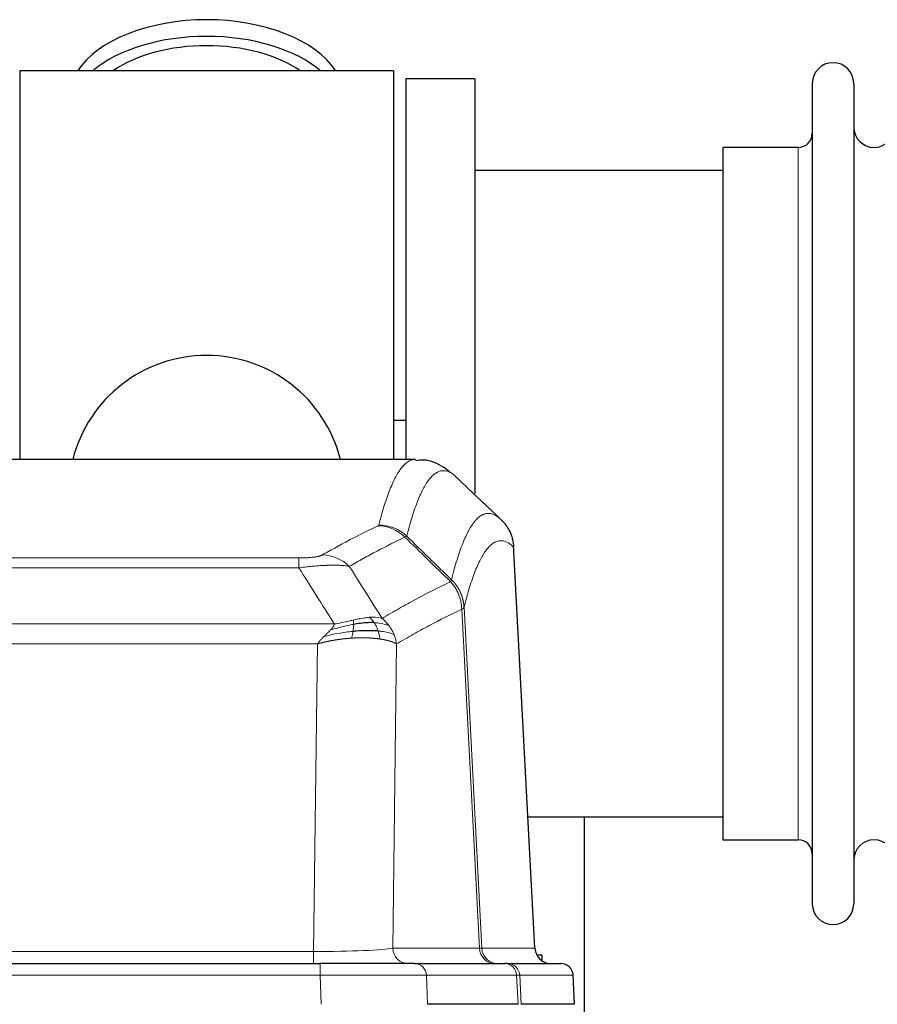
# Model space of a CAD drawing. Header units: inches. Extents: x 0 to 20790, y -12 to 14700.
# Tile 116 of 184: x 5219 to 5430, y 12095 to 12337. Entities that reach past the tile are written whole.
import ezdxf

# ---------------------------------------------------------------- set-up
doc = ezdxf.new("R2010")
doc.units = ezdxf.units.IN
doc.layers.add('1', color=7, linetype='Continuous', true_color=0xffffff)

msp = doc.modelspace()

# ---------------------------------------------------------------- linework, layer by layer
at = {"layer": '1', "color": 2, "linetype": 'Continuous', "lineweight": 25}
for p, q in [((5310.725, 12324.13), (5218.725, 12324.13)), ((5218.725, 12324.13), (5218.725, 12228.53)), ((5310.725, 12324.13), (5310.725, 12228.53)), ((5330.725, 12322.13), (5313.725, 12322.13)), ((5313.725, 12322.13), (5313.725, 12228.532)), ((5330.725, 12322.13), (5330.725, 12220.13)), ((5413.725, 12321.03), (5413.725, 12119.23)), ((5423.925, 12321.03), (5423.925, 12119.23)), ((5391.725, 12305.28), (5391.725, 12134.98)), ((5410.225, 12305.28), (5391.725, 12305.28)), ((5391.73, 12299.63), (5330.725, 12299.63)), ((5313.68, 12238.153), (5310.719, 12238.153)), ((5316.079, 12228.525), (5053.371, 12228.525)), ((5345.501, 12108.312), (5340.23, 12207.449)), ((5343.786, 12140.63), (5391.73, 12140.63)), ((5357.725, 12007.034), (5357.725, 12140.629)), ((5391.725, 12134.98), (5410.225, 12134.98)), ((5347.225, 12106.63), (5345.959, 12106.63)), ((5347.225, 12106.63), (5347.225, 12105.222)), ((5076.815, 12104.525), (5292.635, 12104.525)), ((5315.89, 12104.525), (5292.635, 12104.525)), ((5315.89, 12104.525), (5338.064, 12104.525)), ((5338.761, 12104.525), (5338.064, 12104.525)), ((5338.761, 12104.525), (5351.872, 12104.525)), ((5355.263, 12094.525), (5354.883, 12101.684)), ((5341.344, 12094.525), (5319.09, 12094.525)), ((5355.247, 12094.525), (5342.129, 12094.525))]:
    msp.add_line(p, q, dxfattribs=at)
at = {"layer": '1', "color": 110, "linetype": 'Continuous', "lineweight": 13}
for p, q in [((5410.225, 12305.28), (5410.225, 12134.98)), ((5345.488, 12108.315), (5340.241, 12207.011)), ((5082.053, 12204.318), (5287.396, 12204.318)), ((5287.396, 12201.901), (5287.396, 12204.318)), ((5287.396, 12201.901), (5082.053, 12201.901)), ((5331.841, 12108.315), (5327.489, 12191.707)), ((5328.046, 12192.184), (5332.422, 12108.315)), ((5073.322, 12188.071), (5296.128, 12188.071)), ((5292.015, 12183.173), (5077.435, 12183.173)), ((5291.046, 12107.489), (5292.015, 12183.173)), ((5311.447, 12183.162), (5310.489, 12108.315)), ((5078.403, 12107.489), (5291.046, 12107.489)), ((5291.046, 12104.525), (5291.046, 12107.489)), ((5310.489, 12108.315), (5331.841, 12108.315)), ((5332.422, 12108.315), (5345.488, 12108.315)), ((5292.635, 12104.525), (5292.635, 12101.682)), ((5292.635, 12101.682), (5076.815, 12101.682)), ((5292.928, 12094.525), (5292.635, 12101.682)), ((5340.971, 12101.682), (5318.797, 12101.682)), ((5318.797, 12101.682), (5319.09, 12094.525)), ((5341.344, 12094.525), (5340.971, 12101.682)), ((5354.866, 12101.682), (5341.755, 12101.682)), ((5341.755, 12101.682), (5342.129, 12094.525)), ((5355.247, 12094.525), (5354.866, 12101.682))]:
    msp.add_line(p, q, dxfattribs=at)
at = {"layer": '1', "color": 2, "linetype": 'Continuous', "lineweight": 25}
for centre, radius, start, end in [((5418.825, 12321.03), 5.1, 0, 180), ((5428.925, 12310.28), 5, 180, 0), ((5410.225, 12308.78), 3.5, 270, 0), ((5264.725, 12220.13), 34, 14.29875, 165.70125), ((5410.225, 12131.48), 3.5, 0, 90), ((5428.925, 12129.98), 5, 0, 180), ((5418.825, 12119.23), 5.1, 180, 0), ((5351.887, 12101.525), 3, 3.90603, 90)]:
    msp.add_arc(centre, radius, start, end, dxfattribs=at)
for centre, major_axis, ratio, start_param, end_param in [((5264.725, 12317.199), (34, 0), 0.5735764, 0.3633693, 2.7782723), ((5264.725, 12313.104), (34, 0), 0.5735764, 0.6009523, 2.5406894), ((5264.725, 12313.104), (-30, 0), 0.5735764, 4.712389, 5.5877152), ((5264.725, 12313.104), (-30, 0), 0.5735764, 3.8370627, 4.712389), ((5349.481, 12108.525), (0, -4), 0.9993908, 4.7647489, 6.2831853)]:
    msp.add_ellipse(centre, major_axis=major_axis, ratio=ratio, start_param=start_param, end_param=end_param, dxfattribs=at)
at = {"layer": '1', "color": 110, "linetype": 'Continuous', "lineweight": 13}
for centre, major_axis, ratio, start_param, end_param in [((5306.904, 12202.307), (-4.281, 9.037), 0.9659395, 5.0815715, 5.8272089), ((5307.092, 12202.468), (-9.695, 2.45), 0.9931439, 4.2008878, 4.9582972), ((5293.243, 12195.161), (4.97, -8.677), 0.9635717, 1.8622888, 2.6052468), ((5291.126, 12108.525), (20.002, 0.052), 0.0517476, 4.708281, 6.0295934), ((5314.365, 12108.525), (0, 4), 0.9702957, 1.6231562, 3.1415927), ((5312.396, 12108.525), (-20.038, 0.208), 0.001459, 2.8976729, 3.1068244), ((5335.717, 12108.525), (0, -4), 0.9702957, 4.7647489, 6.2831853), ((5336.414, 12108.525), (0, -4), 0.9993908, 4.7647489, 6.2831853), ((5315.89, 12101.525), (0, -3), 0.9702957, 1.6231562, 3.1415927), ((5338.064, 12101.525), (0, -3), 0.9702957, 1.6231562, 3.1415927), ((5338.761, 12101.525), (0, -3), 0.9993908, 1.6231562, 3.1415927), ((5351.872, 12101.525), (0, -3), 0.9993908, 1.6231562, 3.1415927), ((5292.584, 12101.525), (27.018, 0.123), 0.0058026, 0.2445567, 1.5688664), ((5314.743, 12101.525), (27.029, 0.156), 0.000812, 0.0348973, 0.2440487)]:
    msp.add_ellipse(centre, major_axis=major_axis, ratio=ratio, start_param=start_param, end_param=end_param, dxfattribs=at)
for points, knots in [([(5307.092, 12212.404), (5307.529, 12214.143), (5308.42, 12217.339), (5309.34, 12219.973), (5310.042, 12221.738), (5310.278, 12222.292), (5310.754, 12223.328), (5310.994, 12223.811), (5311.719, 12225.154), (5312.211, 12225.909), (5312.834, 12226.676), (5312.959, 12226.82), (5313.211, 12227.092), (5313.589, 12227.473), (5313.972, 12227.774), (5314.742, 12228.271), (5315.355, 12228.495), (5315.978, 12228.525), (5316.072, 12228.525)], [0, 0, 0, 0, 0.1619138, 0.3238276, 0.3238276, 0.4047846, 0.4047846, 0.4857415, 0.4857415, 0.6476553, 0.6476553, 0.6881337, 0.6881337, 0.7286122, 0.8095691, 0.8095691, 0.9714829, 1, 1, 1, 1]), ([(5325.933, 12224.378), (5325.375, 12224.891), (5324.273, 12225.634), (5322.664, 12225.906), (5321.62, 12225.524), (5320.848, 12225.026), (5320.465, 12224.724), (5320.086, 12224.343), (5319.835, 12224.072), (5319.709, 12223.927), (5319.085, 12223.16), (5318.593, 12222.406), (5317.867, 12221.063), (5317.627, 12220.581), (5317.15, 12219.545), (5316.914, 12218.992), (5316.211, 12217.229), (5315.289, 12214.596), (5314.398, 12211.402), (5313.959, 12209.665)], [0, 0, 0, 0, 0.125, 0.25, 0.375, 0.375, 0.4375, 0.46875, 0.46875, 0.5, 0.5, 0.625, 0.625, 0.6875, 0.6875, 0.75, 0.75, 0.875, 1, 1, 1, 1]), ([(5324.956, 12198.95), (5325.012, 12199.173), (5325.068, 12199.393), (5325.18, 12199.829), (5325.348, 12200.477), (5325.744, 12201.94), (5326.087, 12203.112), (5326.781, 12205.346), (5327.721, 12208.033), (5329.179, 12211.19), (5330.184, 12212.713), (5330.758, 12213.405), (5330.822, 12213.48), (5330.95, 12213.625), (5331.142, 12213.835), (5331.594, 12214.278), (5331.985, 12214.575), (5332.314, 12214.777), (5332.379, 12214.815), (5332.511, 12214.887), (5332.71, 12214.988), (5333.175, 12215.175), (5333.577, 12215.253), (5334.389, 12215.3), (5335.486, 12215.07), (5336.614, 12214.255), (5337.185, 12213.701)], [0, 0, 0, 0, 0.015625, 0.015625, 0.03125, 0.0625, 0.125, 0.125, 0.25, 0.375, 0.5, 0.5, 0.515625, 0.515625, 0.53125, 0.5625, 0.625, 0.625, 0.640625, 0.640625, 0.65625, 0.6875, 0.75, 0.75, 0.875, 1, 1, 1, 1]), ([(5293.243, 12205.067), (5294.377, 12205.72), (5295.512, 12206.358), (5297.785, 12207.608), (5298.922, 12208.22), (5302.338, 12210.014), (5304.619, 12211.155), (5306.904, 12212.242)], [0, 0, 0, 0, 0.25, 0.25, 0.5, 0.5, 1, 1, 1, 1]), ([(5307.092, 12212.404), (5307.085, 12212.376), (5307.066, 12212.349), (5307.004, 12212.295), (5306.96, 12212.269), (5306.904, 12212.242)], [0, 0, 0, 0, 0.5, 0.5, 1, 1, 1, 1]), ([(5313.501, 12209.425), (5311.212, 12208.337), (5308.928, 12207.194), (5305.509, 12205.398), (5304.37, 12204.786), (5302.095, 12203.534), (5300.958, 12202.895), (5299.823, 12202.242)], [0, 0, 0, 0, 0.5, 0.5, 0.75, 0.75, 1, 1, 1, 1]), ([(5340.241, 12207.011), (5339.671, 12207.556), (5338.546, 12208.356), (5337.452, 12208.573), (5336.643, 12208.518), (5336.241, 12208.435), (5335.777, 12208.244), (5335.58, 12208.142), (5335.448, 12208.069), (5335.382, 12208.03), (5335.055, 12207.825), (5334.664, 12207.525), (5334.214, 12207.079), (5334.022, 12206.867), (5333.895, 12206.722), (5333.831, 12206.647), (5333.258, 12205.951), (5332.257, 12204.423), (5330.803, 12201.262), (5329.396, 12197.232), (5328.49, 12193.964), (5328.046, 12192.184)], [0, 0, 0, 0, 0.125, 0.25, 0.25, 0.3125, 0.34375, 0.359375, 0.359375, 0.375, 0.375, 0.4375, 0.46875, 0.484375, 0.484375, 0.5, 0.5, 0.625, 0.75, 0.875, 1, 1, 1, 1]), ([(5293.243, 12205.067), (5293.222, 12205.055), (5293.2, 12205.043), (5293.154, 12205.019), (5293.13, 12205.007), (5293.054, 12204.971), (5293, 12204.948), (5292.882, 12204.901), (5292.819, 12204.878), (5292.682, 12204.832), (5292.609, 12204.81), (5292.451, 12204.765), (5292.367, 12204.743), (5292.232, 12204.711), (5292.185, 12204.7), (5292.089, 12204.679), (5292.039, 12204.668), (5291.885, 12204.637), (5291.777, 12204.617), (5291.55, 12204.578), (5291.43, 12204.559), (5291.24, 12204.532), (5291.143, 12204.519), (5291.042, 12204.506), (5290.974, 12204.498), (5290.939, 12204.494), (5290.765, 12204.473), (5290.62, 12204.458), (5290.173, 12204.416), (5289.857, 12204.392), (5289.437, 12204.369), (5289.351, 12204.364), (5289.178, 12204.356), (5289.091, 12204.352), (5288.83, 12204.341), (5288.654, 12204.336), (5288.299, 12204.327), (5288.12, 12204.323), (5287.76, 12204.319), (5287.579, 12204.318), (5287.396, 12204.318)], [0, 0, 0, 0, 0.03125, 0.03125, 0.0625, 0.0625, 0.125, 0.125, 0.1875, 0.1875, 0.25, 0.25, 0.3125, 0.3125, 0.34375, 0.34375, 0.375, 0.375, 0.4375, 0.4375, 0.5, 0.5, 0.53125, 0.546875, 0.546875, 0.5625, 0.5625, 0.625, 0.625, 0.75, 0.75, 0.78125, 0.78125, 0.8125, 0.8125, 0.875, 0.875, 0.9375, 0.9375, 1, 1, 1, 1]), ([(5299.823, 12202.242), (5299.525, 12202.298), (5299.199, 12202.346), (5298.486, 12202.425), (5298.1, 12202.457), (5297.471, 12202.492), (5297.199, 12202.504), (5296.914, 12202.513), (5296.799, 12202.516), (5296.741, 12202.518), (5296.565, 12202.521), (5296.447, 12202.523), (5295.844, 12202.53), (5295.335, 12202.526), (5294.663, 12202.51), (5294.527, 12202.506), (5294.32, 12202.499), (5294.25, 12202.496), (5294.111, 12202.491), (5294.04, 12202.488), (5293.688, 12202.474), (5293.401, 12202.46), (5292.525, 12202.411), (5291.921, 12202.369), (5291.217, 12202.31), (5291.138, 12202.304), (5290.981, 12202.29), (5290.901, 12202.283), (5290.664, 12202.262), (5290.504, 12202.247), (5290.024, 12202.202), (5289.702, 12202.169), (5288.727, 12202.065), (5288.066, 12201.987), (5287.396, 12201.901)], [0, 0, 0, 0, 0.125, 0.125, 0.25, 0.25, 0.3125, 0.328125, 0.328125, 0.34375, 0.34375, 0.375, 0.375, 0.5, 0.5, 0.53125, 0.53125, 0.546875, 0.546875, 0.5625, 0.5625, 0.625, 0.625, 0.75, 0.75, 0.765625, 0.765625, 0.78125, 0.78125, 0.8125, 0.8125, 0.875, 0.875, 1, 1, 1, 1]), ([(5307.89, 12189.448), (5309.288, 12190.282), (5310.688, 12191.095), (5313.49, 12192.68), (5314.893, 12193.453), (5319.106, 12195.707), (5321.922, 12197.128), (5324.744, 12198.467)], [0, 0, 0, 0, 0.25, 0.25, 0.5, 0.5, 1, 1, 1, 1]), ([(5324.956, 12198.95), (5324.935, 12198.902), (5324.92, 12198.825), (5324.862, 12198.652), (5324.819, 12198.556), (5324.744, 12198.467)], [0, 0, 0, 0, 0.5, 0.5, 1, 1, 1, 1]), ([(5324.744, 12198.467), (5325.153, 12198.023), (5325.526, 12197.537), (5326.184, 12196.5), (5326.469, 12195.948), (5326.941, 12194.795), (5327.127, 12194.195), (5327.39, 12192.966), (5327.468, 12192.338), (5327.489, 12191.707)], [0, 0, 0, 0, 0.25, 0.25, 0.5, 0.5, 0.75, 0.75, 1, 1, 1, 1]), ([(5324.956, 12198.95), (5324.969, 12198.938), (5324.994, 12198.913), (5325.032, 12198.876), (5325.07, 12198.838), (5325.108, 12198.8), (5325.147, 12198.761), (5325.185, 12198.722), (5325.224, 12198.682), (5325.262, 12198.641), (5325.301, 12198.6), (5325.34, 12198.559), (5325.379, 12198.517), (5325.418, 12198.474), (5325.457, 12198.431), (5325.496, 12198.387), (5325.535, 12198.343), (5325.574, 12198.298), (5325.613, 12198.253), (5325.652, 12198.207), (5325.692, 12198.16), (5325.731, 12198.113), (5325.77, 12198.065), (5325.809, 12198.017), (5325.848, 12197.968), (5325.888, 12197.918), (5325.927, 12197.868), (5325.966, 12197.818), (5326.005, 12197.766), (5326.044, 12197.714), (5326.083, 12197.662), (5326.122, 12197.609), (5326.161, 12197.555), (5326.199, 12197.501), (5326.238, 12197.446), (5326.276, 12197.39), (5326.315, 12197.334), (5326.353, 12197.277), (5326.391, 12197.219), (5326.429, 12197.161), (5326.467, 12197.102), (5326.505, 12197.043), (5326.542, 12196.983), (5326.579, 12196.922), (5326.616, 12196.861), (5326.653, 12196.799), (5326.69, 12196.736), (5326.726, 12196.672), (5326.763, 12196.608), (5326.799, 12196.544), (5326.834, 12196.479), (5326.87, 12196.413), (5326.905, 12196.346), (5326.94, 12196.279), (5326.974, 12196.211), (5327.009, 12196.142), (5327.043, 12196.073), (5327.076, 12196.003), (5327.11, 12195.932), (5327.145, 12195.856), (5327.182, 12195.774), (5327.22, 12195.687), (5327.258, 12195.6), (5327.294, 12195.512), (5327.33, 12195.424), (5327.365, 12195.335), (5327.399, 12195.246), (5327.433, 12195.157), (5327.465, 12195.068), (5327.497, 12194.978), (5327.528, 12194.888), (5327.558, 12194.798), (5327.587, 12194.707), (5327.616, 12194.616), (5327.643, 12194.525), (5327.67, 12194.433), (5327.695, 12194.342), (5327.72, 12194.25), (5327.744, 12194.158), (5327.767, 12194.065), (5327.79, 12193.973), (5327.811, 12193.88), (5327.832, 12193.787), (5327.851, 12193.694), (5327.87, 12193.6), (5327.888, 12193.507), (5327.905, 12193.413), (5327.921, 12193.319), (5327.936, 12193.225), (5327.951, 12193.131), (5327.964, 12193.037), (5327.977, 12192.943), (5327.989, 12192.848), (5327.999, 12192.753), (5328.009, 12192.659), (5328.018, 12192.564), (5328.027, 12192.469), (5328.034, 12192.374), (5328.04, 12192.279), (5328.044, 12192.216), (5328.046, 12192.184)], [0, 0, 0, 0, 0.0069372, 0.0139334, 0.0209887, 0.028103, 0.0352764, 0.0425088, 0.0498003, 0.0571509, 0.0645605, 0.0720292, 0.0795569, 0.0871437, 0.0947896, 0.1024945, 0.1102584, 0.1180815, 0.1259636, 0.1339048, 0.141905, 0.1499643, 0.1580827, 0.1662601, 0.1744966, 0.1827922, 0.1911468, 0.1995605, 0.2080333, 0.2165651, 0.225156, 0.233806, 0.2425151, 0.2512832, 0.2601104, 0.2689967, 0.277942, 0.2869465, 0.29601, 0.3051325, 0.3143142, 0.3235549, 0.3328547, 0.3422136, 0.3516315, 0.3611085, 0.3706446, 0.3802398, 0.3898941, 0.3996074, 0.4093798, 0.4192113, 0.4291019, 0.4390515, 0.4490602, 0.459128, 0.4692549, 0.4794409, 0.4896859, 0.4999901, 0.5124905, 0.524991, 0.5374914, 0.5499918, 0.5624922, 0.5749926, 0.587493, 0.5999934, 0.6124937, 0.6249941, 0.6374944, 0.6499948, 0.6624951, 0.6749954, 0.6874957, 0.699996, 0.7124963, 0.7249966, 0.7374968, 0.7499971, 0.7624973, 0.7749976, 0.7874978, 0.799998, 0.8124982, 0.8249984, 0.8374986, 0.8499988, 0.8624989, 0.8749991, 0.8874992, 0.8999993, 0.9124995, 0.9249996, 0.9374997, 0.9499998, 0.9624998, 0.9749999, 0.9875, 1, 1, 1, 1]), ([(5327.489, 12191.707), (5324.804, 12190.432), (5322.124, 12189.082), (5318.113, 12186.946), (5316.778, 12186.215), (5314.11, 12184.717), (5312.777, 12183.949), (5311.447, 12183.162)], [0, 0, 0, 0, 0.5, 0.5, 0.75, 0.75, 1, 1, 1, 1]), ([(5328.046, 12192.184), (5328.045, 12192.183), (5328.044, 12192.178), (5328.04, 12192.168), (5328.033, 12192.151), (5328.022, 12192.127), (5328.003, 12192.097), (5327.974, 12192.06), (5327.933, 12192.016), (5327.889, 12191.978), (5327.85, 12191.948), (5327.825, 12191.929), (5327.799, 12191.911), (5327.772, 12191.892), (5327.745, 12191.873), (5327.717, 12191.854), (5327.689, 12191.836), (5327.66, 12191.817), (5327.632, 12191.798), (5327.603, 12191.78), (5327.574, 12191.762), (5327.546, 12191.744), (5327.518, 12191.726), (5327.499, 12191.713), (5327.489, 12191.707)], [0, 0, 0, 0, 0.0092499, 0.0337179, 0.073404, 0.128308, 0.1984299, 0.2837694, 0.3843264, 0.5001005, 0.5424888, 0.5838484, 0.6241794, 0.6634821, 0.7017567, 0.7390032, 0.7752221, 0.8104134, 0.8445775, 0.8777146, 0.909825, 0.9409091, 0.9709673, 1, 1, 1, 1]), ([(5300.745, 12189.014), (5300.385, 12188.934), (5300.018, 12188.851), (5298.524, 12188.516), (5297.348, 12188.26), (5296.128, 12188.071)], [0, 0, 0, 0, 0.25, 0.25, 1, 1, 1, 1]), ([(5304.715, 12189.71), (5304.565, 12189.697), (5304.414, 12189.681), (5303.799, 12189.61), (5303.32, 12189.536), (5302.326, 12189.354), (5301.811, 12189.248), (5301.104, 12189.094), (5300.926, 12189.054), (5300.745, 12189.014)], [0, 0, 0, 0, 0.125, 0.125, 0.5, 0.5, 0.875, 0.875, 1, 1, 1, 1]), ([(5300.896, 12187.982), (5300.897, 12188.105), (5300.896, 12188.221), (5300.882, 12188.487), (5300.866, 12188.624), (5300.818, 12188.853), (5300.786, 12188.945), (5300.745, 12189.014)], [0, 0, 0, 0, 0.25, 0.25, 0.625, 0.625, 1, 1, 1, 1]), ([(5307.89, 12189.448), (5307.197, 12189.673), (5306.431, 12189.767), (5305.304, 12189.751), (5305.014, 12189.736), (5304.715, 12189.71)], [0, 0, 0, 0, 0.75, 0.75, 1, 1, 1, 1]), ([(5305.939, 12188.387), (5305.84, 12188.537), (5305.739, 12188.679), (5305.482, 12189.007), (5305.325, 12189.181), (5305.014, 12189.482), (5304.861, 12189.608), (5304.715, 12189.71)], [0, 0, 0, 0, 0.25, 0.25, 0.625, 0.625, 1, 1, 1, 1]), ([(5309.597, 12187.641), (5309.474, 12187.807), (5309.346, 12187.97), (5309.014, 12188.367), (5308.803, 12188.597), (5308.362, 12189.038), (5308.131, 12189.248), (5307.89, 12189.448)], [0, 0, 0, 0, 0.25, 0.25, 0.625, 0.625, 1, 1, 1, 1]), ([(5293.586, 12185.009), (5293.6, 12185.023), (5293.628, 12185.05), (5293.669, 12185.09), (5293.71, 12185.129), (5293.749, 12185.167), (5293.788, 12185.204), (5293.825, 12185.24), (5293.862, 12185.275), (5293.897, 12185.308), (5293.931, 12185.341), (5293.964, 12185.372), (5293.996, 12185.403), (5294.027, 12185.432), (5294.057, 12185.461), (5294.086, 12185.488), (5294.114, 12185.514), (5294.141, 12185.539), (5294.167, 12185.564), (5294.192, 12185.587), (5294.215, 12185.609), (5294.238, 12185.63), (5294.259, 12185.65), (5294.28, 12185.669), (5294.299, 12185.688), (5294.318, 12185.705), (5294.335, 12185.721), (5294.351, 12185.736), (5294.367, 12185.75), (5294.381, 12185.763), (5294.394, 12185.776), (5294.406, 12185.787), (5294.417, 12185.797), (5294.427, 12185.806), (5294.436, 12185.814), (5294.444, 12185.822), (5294.45, 12185.828), (5294.456, 12185.833), (5294.461, 12185.838), (5294.473, 12185.85), (5294.494, 12185.869), (5294.523, 12185.897), (5294.552, 12185.924), (5294.58, 12185.951), (5294.608, 12185.978), (5294.636, 12186.004), (5294.663, 12186.03), (5294.69, 12186.056), (5294.717, 12186.082), (5294.743, 12186.108), (5294.769, 12186.133), (5294.795, 12186.158), (5294.82, 12186.182), (5294.845, 12186.207), (5294.869, 12186.231), (5294.894, 12186.255), (5294.918, 12186.279), (5294.941, 12186.302), (5294.965, 12186.326), (5294.988, 12186.349), (5295.01, 12186.372), (5295.033, 12186.394), (5295.055, 12186.417), (5295.077, 12186.439), (5295.098, 12186.46), (5295.119, 12186.482), (5295.14, 12186.504), (5295.16, 12186.525), (5295.18, 12186.546), (5295.2, 12186.566), (5295.219, 12186.587), (5295.238, 12186.607), (5295.251, 12186.621), (5295.257, 12186.627)], [0, 0, 0, 0, 0.0247661, 0.0489206, 0.0724636, 0.0953949, 0.1177147, 0.1394229, 0.1605195, 0.1810045, 0.2008779, 0.2201398, 0.23879, 0.2568287, 0.2742558, 0.2910713, 0.3072753, 0.3228676, 0.3378484, 0.3522176, 0.3659752, 0.3791212, 0.3916556, 0.4035785, 0.4148897, 0.4255894, 0.4356775, 0.445154, 0.454019, 0.4622723, 0.4699141, 0.4769443, 0.4833629, 0.48917, 0.4943654, 0.4989493, 0.5029216, 0.5062824, 0.5090316, 0.5111692, 0.5284651, 0.5456049, 0.5625886, 0.5794163, 0.5960881, 0.612604, 0.6289642, 0.6451687, 0.6612176, 0.6771111, 0.6928491, 0.7084319, 0.7238594, 0.7391318, 0.7542492, 0.7692118, 0.7840195, 0.7986726, 0.8131712, 0.8275153, 0.8417051, 0.8557408, 0.8696224, 0.8833501, 0.8969241, 0.9103445, 0.9236114, 0.936725, 0.9496856, 0.9624932, 0.975148, 0.9876502, 1, 1, 1, 1]), ([(5295.257, 12186.627), (5295.265, 12186.636), (5295.281, 12186.653), (5295.304, 12186.679), (5295.328, 12186.704), (5295.351, 12186.73), (5295.373, 12186.755), (5295.396, 12186.78), (5295.418, 12186.806), (5295.439, 12186.831), (5295.46, 12186.855), (5295.481, 12186.88), (5295.502, 12186.905), (5295.522, 12186.929), (5295.542, 12186.954), (5295.562, 12186.978), (5295.581, 12187.002), (5295.6, 12187.026), (5295.619, 12187.05), (5295.637, 12187.073), (5295.655, 12187.097), (5295.673, 12187.12), (5295.69, 12187.144), (5295.707, 12187.167), (5295.724, 12187.19), (5295.74, 12187.213), (5295.756, 12187.236), (5295.772, 12187.259), (5295.787, 12187.281), (5295.802, 12187.304), (5295.817, 12187.326), (5295.831, 12187.348), (5295.846, 12187.371), (5295.859, 12187.393), (5295.873, 12187.414), (5295.886, 12187.436), (5295.898, 12187.458), (5295.911, 12187.479), (5295.923, 12187.501), (5295.934, 12187.522), (5295.946, 12187.543), (5295.957, 12187.564), (5295.968, 12187.585), (5295.978, 12187.606), (5295.988, 12187.627), (5295.998, 12187.647), (5296.007, 12187.668), (5296.016, 12187.688), (5296.025, 12187.708), (5296.033, 12187.728), (5296.041, 12187.748), (5296.049, 12187.768), (5296.056, 12187.788), (5296.063, 12187.808), (5296.07, 12187.827), (5296.077, 12187.847), (5296.083, 12187.866), (5296.088, 12187.885), (5296.094, 12187.904), (5296.099, 12187.923), (5296.104, 12187.942), (5296.108, 12187.961), (5296.112, 12187.98), (5296.116, 12187.998), (5296.119, 12188.016), (5296.122, 12188.035), (5296.125, 12188.053), (5296.127, 12188.065), (5296.128, 12188.071)], [0, 0, 0, 0, 0.0185022, 0.0368847, 0.0551481, 0.073293, 0.0913199, 0.1092294, 0.1270222, 0.1446988, 0.1622598, 0.1797059, 0.1970378, 0.2142561, 0.2313614, 0.2483544, 0.265236, 0.2820066, 0.2986672, 0.3152184, 0.331661, 0.3479958, 0.3642235, 0.380345, 0.3963611, 0.4122725, 0.4280803, 0.4437851, 0.459388, 0.4748898, 0.4902915, 0.5055939, 0.5207981, 0.535905, 0.5509156, 0.565831, 0.5806521, 0.5953801, 0.6100159, 0.6245607, 0.6390157, 0.6533819, 0.6676604, 0.6818526, 0.6959596, 0.7099825, 0.7239227, 0.7377815, 0.75156, 0.7652597, 0.7788818, 0.7924277, 0.8058989, 0.8192966, 0.8326224, 0.8458776, 0.8590638, 0.8721825, 0.8852351, 0.8982233, 0.9111485, 0.9240124, 0.9368166, 0.9495628, 0.9622525, 0.9748874, 0.9874694, 1, 1, 1, 1]), ([(5300.896, 12187.982), (5300.438, 12187.903), (5299.974, 12187.815), (5298.104, 12187.425), (5296.667, 12187.049), (5295.257, 12186.627)], [0, 0, 0, 0, 0.25, 0.25, 1, 1, 1, 1]), ([(5300.727, 12186.24), (5300.739, 12186.317), (5300.751, 12186.394), (5300.795, 12186.704), (5300.824, 12186.936), (5300.868, 12187.381), (5300.883, 12187.593), (5300.893, 12187.856), (5300.895, 12187.92), (5300.896, 12187.982)], [0, 0, 0, 0, 0.125, 0.125, 0.5, 0.5, 0.875, 0.875, 1, 1, 1, 1]), ([(5309.597, 12187.641), (5308.899, 12187.973), (5308.028, 12188.197), (5306.667, 12188.349), (5306.311, 12188.374), (5305.939, 12188.387)], [0, 0, 0, 0, 0.75, 0.75, 1, 1, 1, 1]), ([(5306.925, 12186.325), (5306.894, 12186.415), (5306.862, 12186.506), (5306.727, 12186.87), (5306.614, 12187.142), (5306.365, 12187.667), (5306.229, 12187.92), (5306.037, 12188.236), (5305.988, 12188.313), (5305.939, 12188.387)], [0, 0, 0, 0, 0.125, 0.125, 0.5, 0.5, 0.875, 0.875, 1, 1, 1, 1]), ([(5310.808, 12185.501), (5310.195, 12185.786), (5309.3, 12186.027), (5307.77, 12186.243), (5307.36, 12186.289), (5306.925, 12186.325)], [0, 0, 0, 0, 0.75, 0.75, 1, 1, 1, 1]), ([(5307.415, 12184.364), (5307.344, 12184.764), (5307.244, 12185.258), (5307.043, 12185.963), (5306.987, 12186.143), (5306.925, 12186.325)], [0, 0, 0, 0, 0.75, 0.75, 1, 1, 1, 1]), ([(5310.808, 12185.501), (5310.769, 12185.595), (5310.728, 12185.689), (5310.561, 12186.062), (5310.422, 12186.337), (5310.118, 12186.873), (5309.954, 12187.135), (5309.719, 12187.474), (5309.659, 12187.558), (5309.597, 12187.641)], [0, 0, 0, 0, 0.125, 0.125, 0.5, 0.5, 0.875, 0.875, 1, 1, 1, 1]), ([(5292.015, 12183.173), (5292.02, 12183.181), (5292.031, 12183.198), (5292.047, 12183.224), (5292.064, 12183.25), (5292.081, 12183.276), (5292.098, 12183.302), (5292.116, 12183.329), (5292.134, 12183.355), (5292.153, 12183.382), (5292.172, 12183.41), (5292.191, 12183.437), (5292.211, 12183.465), (5292.231, 12183.493), (5292.252, 12183.521), (5292.273, 12183.55), (5292.294, 12183.578), (5292.316, 12183.607), (5292.338, 12183.636), (5292.361, 12183.666), (5292.384, 12183.695), (5292.407, 12183.725), (5292.431, 12183.755), (5292.455, 12183.785), (5292.479, 12183.816), (5292.504, 12183.846), (5292.53, 12183.877), (5292.555, 12183.908), (5292.581, 12183.94), (5292.608, 12183.971), (5292.635, 12184.003), (5292.662, 12184.035), (5292.69, 12184.067), (5292.718, 12184.099), (5292.746, 12184.132), (5292.775, 12184.165), (5292.804, 12184.198), (5292.834, 12184.231), (5292.864, 12184.264), (5292.894, 12184.298), (5292.925, 12184.332), (5292.956, 12184.366), (5292.988, 12184.4), (5293.02, 12184.434), (5293.052, 12184.469), (5293.085, 12184.504), (5293.118, 12184.539), (5293.152, 12184.574), (5293.186, 12184.609), (5293.22, 12184.644), (5293.255, 12184.68), (5293.29, 12184.716), (5293.326, 12184.752), (5293.362, 12184.788), (5293.398, 12184.825), (5293.435, 12184.861), (5293.472, 12184.898), (5293.509, 12184.935), (5293.547, 12184.972), (5293.573, 12184.997), (5293.586, 12185.009)], [0, 0, 0, 0, 0.0121901, 0.0245516, 0.0370849, 0.0497905, 0.0626689, 0.0757204, 0.0889455, 0.1023447, 0.1159182, 0.1296666, 0.14359, 0.1576889, 0.1719636, 0.1864145, 0.2010418, 0.2158458, 0.2308268, 0.2459852, 0.261321, 0.2768347, 0.2925265, 0.3083966, 0.3244452, 0.3406727, 0.357079, 0.3736646, 0.3904296, 0.4073742, 0.4244986, 0.4418029, 0.4592875, 0.4769523, 0.4947976, 0.5128236, 0.5310305, 0.5494183, 0.5679872, 0.5867374, 0.605669, 0.6247822, 0.644077, 0.6635537, 0.6832123, 0.7030529, 0.7230758, 0.7432809, 0.7636685, 0.7842385, 0.8049912, 0.8259267, 0.8470449, 0.8683461, 0.8898303, 0.9114976, 0.9333482, 0.955382, 0.9775993, 1, 1, 1, 1]), ([(5300.412, 12184.589), (5300.391, 12184.588), (5300.347, 12184.585), (5300.282, 12184.581), (5300.217, 12184.576), (5300.152, 12184.572), (5300.087, 12184.567), (5300.022, 12184.563), (5299.957, 12184.558), (5299.892, 12184.553), (5299.827, 12184.548), (5299.762, 12184.543), (5299.696, 12184.537), (5299.631, 12184.532), (5299.566, 12184.527), (5299.501, 12184.521), (5299.436, 12184.516), (5299.37, 12184.51), (5299.305, 12184.504), (5299.24, 12184.498), (5299.175, 12184.492), (5299.109, 12184.486), (5299.044, 12184.479), (5298.979, 12184.473), (5298.914, 12184.467), (5298.849, 12184.46), (5298.783, 12184.453), (5298.718, 12184.447), (5298.653, 12184.44), (5298.588, 12184.433), (5298.522, 12184.426), (5298.457, 12184.418), (5298.392, 12184.411), (5298.327, 12184.404), (5298.262, 12184.396), (5298.196, 12184.389), (5298.131, 12184.381), (5298.066, 12184.373), (5298.001, 12184.365), (5297.936, 12184.357), (5297.871, 12184.349), (5297.806, 12184.341), (5297.741, 12184.332), (5297.676, 12184.324), (5297.611, 12184.315), (5297.546, 12184.307), (5297.481, 12184.298), (5297.416, 12184.289), (5297.351, 12184.28), (5297.286, 12184.271), (5297.221, 12184.262), (5297.156, 12184.253), (5297.091, 12184.244), (5297.027, 12184.234), (5296.962, 12184.225), (5296.897, 12184.215), (5296.832, 12184.205), (5296.768, 12184.195), (5296.703, 12184.186), (5296.639, 12184.176), (5296.574, 12184.165), (5296.509, 12184.155), (5296.445, 12184.145), (5296.381, 12184.134), (5296.316, 12184.124), (5296.252, 12184.113), (5296.187, 12184.103), (5296.123, 12184.092), (5296.059, 12184.081), (5295.995, 12184.07), (5295.931, 12184.059), (5295.867, 12184.048), (5295.803, 12184.036), (5295.739, 12184.025), (5295.675, 12184.013), (5295.611, 12184.002), (5295.547, 12183.99), (5295.483, 12183.978), (5295.419, 12183.967), (5295.356, 12183.955), (5295.292, 12183.943), (5295.228, 12183.93), (5295.165, 12183.918), (5295.101, 12183.906), (5295.038, 12183.893), (5294.975, 12183.881), (5294.911, 12183.868), (5294.848, 12183.855), (5294.785, 12183.843), (5294.722, 12183.83), (5294.659, 12183.817), (5294.596, 12183.804), (5294.533, 12183.791), (5294.47, 12183.777), (5294.407, 12183.764), (5294.344, 12183.75), (5294.282, 12183.737), (5294.219, 12183.723), (5294.156, 12183.709), (5294.094, 12183.696), (5294.032, 12183.682), (5293.969, 12183.668), (5293.907, 12183.654), (5293.845, 12183.639), (5293.783, 12183.625), (5293.721, 12183.611), (5293.659, 12183.596), (5293.597, 12183.582), (5293.535, 12183.567), (5293.473, 12183.552), (5293.411, 12183.538), (5293.35, 12183.523), (5293.288, 12183.508), (5293.227, 12183.493), (5293.165, 12183.477), (5293.104, 12183.462), (5293.043, 12183.447), (5292.982, 12183.431), (5292.921, 12183.416), (5292.86, 12183.4), (5292.799, 12183.385), (5292.738, 12183.369), (5292.677, 12183.353), (5292.617, 12183.337), (5292.556, 12183.321), (5292.496, 12183.305), (5292.435, 12183.288), (5292.375, 12183.272), (5292.315, 12183.256), (5292.254, 12183.239), (5292.194, 12183.223), (5292.134, 12183.206), (5292.075, 12183.189), (5292.035, 12183.178), (5292.015, 12183.173)], [0, 0, 0, 0, 0.0081592, 0.0163092, 0.0244501, 0.0325819, 0.0407045, 0.0488181, 0.0569225, 0.0650178, 0.0731041, 0.0811812, 0.0892493, 0.0973083, 0.1053581, 0.113399, 0.1214307, 0.1294534, 0.137467, 0.1454716, 0.1534671, 0.1614536, 0.169431, 0.1773994, 0.1853588, 0.1933091, 0.2012504, 0.2091827, 0.217106, 0.2250203, 0.2329256, 0.2408219, 0.2487092, 0.2565875, 0.2644568, 0.2723172, 0.2801686, 0.288011, 0.2958444, 0.303669, 0.3114845, 0.3192911, 0.3270888, 0.3348775, 0.3426574, 0.3504282, 0.3581902, 0.3659433, 0.3736874, 0.3814227, 0.389149, 0.3968665, 0.4045751, 0.4122748, 0.4199656, 0.4276476, 0.4353206, 0.4429849, 0.4506403, 0.4582868, 0.4659245, 0.4735534, 0.4811734, 0.4887846, 0.496387, 0.5039805, 0.5115653, 0.5191413, 0.5267084, 0.5342668, 0.5418164, 0.5493572, 0.5568893, 0.5644125, 0.5719271, 0.5794328, 0.5869298, 0.5944181, 0.6018976, 0.6093684, 0.6168305, 0.6242839, 0.6317285, 0.6391644, 0.6465917, 0.6540102, 0.6614201, 0.6688212, 0.6762137, 0.6835975, 0.6909727, 0.6983392, 0.705697, 0.7130462, 0.7203868, 0.7277187, 0.735042, 0.7423567, 0.7496628, 0.7569603, 0.7642491, 0.7715294, 0.7788011, 0.7860642, 0.7933187, 0.8005646, 0.807802, 0.8150309, 0.8222512, 0.8294629, 0.8366661, 0.8438608, 0.851047, 0.8582246, 0.8653938, 0.8725544, 0.8797065, 0.8868502, 0.8939854, 0.9011121, 0.9082303, 0.9153401, 0.9224414, 0.9295343, 0.9366187, 0.9436947, 0.9507623, 0.9578214, 0.9648722, 0.9719145, 0.9789485, 0.985974, 0.9929912, 1, 1, 1, 1]), ([(5300.727, 12186.24), (5300.149, 12186.186), (5299.561, 12186.12), (5297.187, 12185.808), (5295.358, 12185.461), (5293.586, 12185.009)], [0, 0, 0, 0, 0.25, 0.25, 1, 1, 1, 1]), ([(5300.412, 12184.589), (5300.446, 12184.752), (5300.485, 12184.937), (5300.567, 12185.34), (5300.61, 12185.557), (5300.677, 12185.931), (5300.703, 12186.085), (5300.727, 12186.24)], [0, 0, 0, 0, 0.375, 0.375, 0.75, 0.75, 1, 1, 1, 1]), ([(5307.415, 12184.364), (5307.4, 12184.366), (5307.371, 12184.37), (5307.327, 12184.376), (5307.282, 12184.383), (5307.238, 12184.389), (5307.194, 12184.395), (5307.149, 12184.401), (5307.104, 12184.407), (5307.059, 12184.413), (5307.014, 12184.419), (5306.969, 12184.425), (5306.924, 12184.431), (5306.879, 12184.436), (5306.834, 12184.442), (5306.788, 12184.448), (5306.743, 12184.453), (5306.697, 12184.458), (5306.651, 12184.464), (5306.606, 12184.469), (5306.56, 12184.474), (5306.514, 12184.479), (5306.468, 12184.484), (5306.421, 12184.489), (5306.375, 12184.494), (5306.329, 12184.499), (5306.283, 12184.504), (5306.236, 12184.508), (5306.19, 12184.513), (5306.143, 12184.518), (5306.096, 12184.522), (5306.049, 12184.527), (5306.003, 12184.531), (5305.956, 12184.535), (5305.909, 12184.539), (5305.862, 12184.543), (5305.815, 12184.548), (5305.767, 12184.552), (5305.72, 12184.555), (5305.673, 12184.559), (5305.625, 12184.563), (5305.578, 12184.567), (5305.53, 12184.571), (5305.483, 12184.574), (5305.435, 12184.578), (5305.387, 12184.581), (5305.34, 12184.584), (5305.292, 12184.588), (5305.244, 12184.591), (5305.196, 12184.594), (5305.148, 12184.597), (5305.1, 12184.6), (5305.052, 12184.603), (5305.004, 12184.606), (5304.956, 12184.609), (5304.908, 12184.612), (5304.859, 12184.614), (5304.811, 12184.617), (5304.763, 12184.62), (5304.714, 12184.622), (5304.666, 12184.625), (5304.618, 12184.627), (5304.569, 12184.629), (5304.521, 12184.631), (5304.472, 12184.634), (5304.423, 12184.636), (5304.375, 12184.638), (5304.326, 12184.64), (5304.277, 12184.641), (5304.229, 12184.643), (5304.18, 12184.645), (5304.131, 12184.647), (5304.082, 12184.648), (5304.033, 12184.65), (5303.985, 12184.651), (5303.936, 12184.653), (5303.887, 12184.654), (5303.838, 12184.655), (5303.789, 12184.657), (5303.74, 12184.658), (5303.691, 12184.659), (5303.642, 12184.66), (5303.593, 12184.661), (5303.544, 12184.662), (5303.495, 12184.663), (5303.446, 12184.663), (5303.397, 12184.664), (5303.347, 12184.665), (5303.298, 12184.665), (5303.249, 12184.666), (5303.2, 12184.666), (5303.151, 12184.667), (5303.102, 12184.667), (5303.053, 12184.667), (5303.003, 12184.667), (5302.954, 12184.668), (5302.905, 12184.668), (5302.856, 12184.668), (5302.807, 12184.668), (5302.757, 12184.667), (5302.708, 12184.667), (5302.659, 12184.667), (5302.61, 12184.667), (5302.561, 12184.666), (5302.512, 12184.666), (5302.462, 12184.665), (5302.413, 12184.665), (5302.364, 12184.664), (5302.315, 12184.663), (5302.266, 12184.663), (5302.217, 12184.662), (5302.168, 12184.661), (5302.118, 12184.66), (5302.069, 12184.659), (5302.02, 12184.658), (5301.971, 12184.657), (5301.922, 12184.656), (5301.873, 12184.654), (5301.824, 12184.653), (5301.775, 12184.652), (5301.726, 12184.65), (5301.677, 12184.649), (5301.628, 12184.647), (5301.579, 12184.645), (5301.53, 12184.644), (5301.481, 12184.642), (5301.432, 12184.64), (5301.384, 12184.638), (5301.335, 12184.637), (5301.286, 12184.635), (5301.237, 12184.633), (5301.188, 12184.63), (5301.14, 12184.628), (5301.091, 12184.626), (5301.042, 12184.624), (5300.994, 12184.621), (5300.945, 12184.619), (5300.896, 12184.617), (5300.848, 12184.614), (5300.799, 12184.612), (5300.751, 12184.609), (5300.702, 12184.606), (5300.654, 12184.604), (5300.606, 12184.601), (5300.557, 12184.598), (5300.509, 12184.595), (5300.461, 12184.592), (5300.428, 12184.59), (5300.412, 12184.589)], [0, 0, 0, 0, 0.0076941, 0.0153765, 0.0230472, 0.0307061, 0.0383534, 0.045989, 0.0536129, 0.061225, 0.0688255, 0.0764143, 0.0839914, 0.0915567, 0.0991104, 0.1066524, 0.1141827, 0.1217013, 0.1292082, 0.1367034, 0.1441869, 0.1516588, 0.1591189, 0.1665674, 0.1740041, 0.1814292, 0.1888426, 0.1962444, 0.2036344, 0.2110128, 0.2183794, 0.2257344, 0.2330778, 0.2404094, 0.2477294, 0.2550377, 0.2623343, 0.2696193, 0.2768926, 0.2841542, 0.2914041, 0.2986424, 0.305869, 0.313084, 0.3202872, 0.3274789, 0.3346588, 0.3418271, 0.3489838, 0.3561287, 0.3632621, 0.3703837, 0.3774937, 0.3845921, 0.3916788, 0.3987539, 0.4058173, 0.412869, 0.4199092, 0.4269376, 0.4339544, 0.4409596, 0.4479532, 0.454935, 0.4619053, 0.4688639, 0.4758109, 0.4827462, 0.4896699, 0.496582, 0.5034825, 0.5103713, 0.5172485, 0.524114, 0.5309679, 0.5378102, 0.5446409, 0.55146, 0.5582674, 0.5650632, 0.5718474, 0.57862, 0.5853809, 0.5921303, 0.598868, 0.6055941, 0.6123087, 0.6190116, 0.6257029, 0.6323825, 0.6390506, 0.6457071, 0.652352, 0.6589853, 0.665607, 0.672217, 0.6788155, 0.6854024, 0.6919777, 0.6985414, 0.7050935, 0.7116341, 0.718163, 0.7246804, 0.7311862, 0.7376804, 0.744163, 0.750634, 0.7570935, 0.7635413, 0.7699776, 0.7764024, 0.7828155, 0.7892171, 0.7956072, 0.8019856, 0.8083525, 0.8147079, 0.8210516, 0.8273839, 0.8337045, 0.8400136, 0.8463112, 0.8525972, 0.8588716, 0.8651345, 0.8713859, 0.8776257, 0.8838539, 0.8900706, 0.8962758, 0.9024695, 0.9086516, 0.9148221, 0.9209812, 0.9271287, 0.9332646, 0.9393891, 0.945502, 0.9516034, 0.9576933, 0.9637717, 0.9698385, 0.9758938, 0.9819376, 0.9879699, 0.9939907, 1, 1, 1, 1]), ([(5311.447, 12183.162), (5311.441, 12183.166), (5311.429, 12183.174), (5311.411, 12183.185), (5311.393, 12183.196), (5311.374, 12183.208), (5311.356, 12183.219), (5311.337, 12183.23), (5311.318, 12183.241), (5311.299, 12183.252), (5311.279, 12183.263), (5311.26, 12183.274), (5311.24, 12183.285), (5311.221, 12183.296), (5311.201, 12183.306), (5311.181, 12183.317), (5311.16, 12183.328), (5311.14, 12183.338), (5311.12, 12183.349), (5311.099, 12183.359), (5311.078, 12183.37), (5311.057, 12183.38), (5311.036, 12183.39), (5311.015, 12183.401), (5310.993, 12183.411), (5310.972, 12183.421), (5310.95, 12183.431), (5310.929, 12183.441), (5310.907, 12183.451), (5310.885, 12183.461), (5310.863, 12183.471), (5310.84, 12183.481), (5310.818, 12183.49), (5310.796, 12183.5), (5310.773, 12183.51), (5310.751, 12183.519), (5310.728, 12183.529), (5310.705, 12183.538), (5310.682, 12183.548), (5310.659, 12183.557), (5310.636, 12183.566), (5310.613, 12183.576), (5310.589, 12183.585), (5310.566, 12183.594), (5310.543, 12183.603), (5310.519, 12183.612), (5310.495, 12183.621), (5310.472, 12183.63), (5310.448, 12183.639), (5310.424, 12183.648), (5310.4, 12183.656), (5310.376, 12183.665), (5310.352, 12183.674), (5310.328, 12183.682), (5310.304, 12183.691), (5310.279, 12183.699), (5310.255, 12183.708), (5310.231, 12183.716), (5310.206, 12183.724), (5310.182, 12183.733), (5310.157, 12183.741), (5310.133, 12183.749), (5310.108, 12183.757), (5310.084, 12183.765), (5310.059, 12183.773), (5310.034, 12183.781), (5310.009, 12183.789), (5309.985, 12183.797), (5309.96, 12183.804), (5309.935, 12183.812), (5309.91, 12183.82), (5309.885, 12183.827), (5309.86, 12183.835), (5309.835, 12183.842), (5309.81, 12183.85), (5309.785, 12183.857), (5309.76, 12183.865), (5309.735, 12183.872), (5309.71, 12183.879), (5309.685, 12183.886), (5309.66, 12183.894), (5309.635, 12183.901), (5309.61, 12183.908), (5309.585, 12183.915), (5309.56, 12183.922), (5309.535, 12183.928), (5309.51, 12183.935), (5309.485, 12183.942), (5309.46, 12183.949), (5309.434, 12183.955), (5309.409, 12183.962), (5309.384, 12183.969), (5309.359, 12183.975), (5309.334, 12183.982), (5309.309, 12183.988), (5309.284, 12183.994), (5309.259, 12184.001), (5309.234, 12184.007), (5309.21, 12184.013), (5309.185, 12184.019), (5309.16, 12184.025), (5309.135, 12184.031), (5309.11, 12184.038), (5309.085, 12184.043), (5309.061, 12184.049), (5309.036, 12184.055), (5309.011, 12184.061), (5308.986, 12184.067), (5308.962, 12184.073), (5308.937, 12184.078), (5308.913, 12184.084), (5308.888, 12184.089), (5308.864, 12184.095), (5308.839, 12184.101), (5308.815, 12184.106), (5308.791, 12184.111), (5308.767, 12184.117), (5308.742, 12184.122), (5308.718, 12184.127), (5308.694, 12184.132), (5308.67, 12184.138), (5308.646, 12184.143), (5308.622, 12184.148), (5308.598, 12184.153), (5308.575, 12184.158), (5308.551, 12184.163), (5308.527, 12184.168), (5308.504, 12184.172), (5308.48, 12184.177), (5308.457, 12184.182), (5308.433, 12184.187), (5308.41, 12184.191), (5308.387, 12184.196), (5308.363, 12184.201), (5308.34, 12184.205), (5308.317, 12184.21), (5308.294, 12184.214), (5308.271, 12184.218), (5308.249, 12184.223), (5308.226, 12184.227), (5308.203, 12184.231), (5308.181, 12184.236), (5308.158, 12184.24), (5308.136, 12184.244), (5308.114, 12184.248), (5308.091, 12184.252), (5308.069, 12184.256), (5308.047, 12184.26), (5308.025, 12184.264), (5308.003, 12184.268), (5307.982, 12184.272), (5307.96, 12184.276), (5307.939, 12184.279), (5307.917, 12184.283), (5307.896, 12184.287), (5307.874, 12184.29), (5307.853, 12184.294), (5307.832, 12184.298), (5307.811, 12184.301), (5307.79, 12184.305), (5307.77, 12184.308), (5307.749, 12184.312), (5307.728, 12184.315), (5307.708, 12184.318), (5307.688, 12184.322), (5307.668, 12184.325), (5307.647, 12184.328), (5307.627, 12184.331), (5307.608, 12184.334), (5307.588, 12184.337), (5307.568, 12184.34), (5307.549, 12184.344), (5307.529, 12184.346), (5307.51, 12184.349), (5307.491, 12184.352), (5307.472, 12184.355), (5307.453, 12184.358), (5307.434, 12184.361), (5307.421, 12184.363), (5307.415, 12184.364)], [0, 0, 0, 0, 0.0080212, 0.0160154, 0.0239827, 0.0319231, 0.0398365, 0.0477229, 0.0555824, 0.0634149, 0.0712205, 0.0789992, 0.0867509, 0.0944756, 0.1021734, 0.1098443, 0.1174881, 0.1251051, 0.1326951, 0.1402581, 0.1477942, 0.1553034, 0.1627856, 0.1702408, 0.1776691, 0.1850704, 0.1924448, 0.1997923, 0.2071128, 0.2144063, 0.2216729, 0.2289126, 0.2361253, 0.243311, 0.2504698, 0.2576016, 0.2647065, 0.2717845, 0.2788355, 0.2858595, 0.2928566, 0.2998268, 0.30677, 0.3136862, 0.3205755, 0.3274379, 0.3342733, 0.3410817, 0.3478632, 0.3546178, 0.3613454, 0.3680461, 0.3747198, 0.3813665, 0.3879863, 0.3945792, 0.4011451, 0.4076841, 0.4141961, 0.4206811, 0.4271393, 0.4335704, 0.4399746, 0.4463519, 0.4527022, 0.4590256, 0.465322, 0.4715915, 0.477834, 0.4840496, 0.4902382, 0.4963999, 0.5025346, 0.5086424, 0.5147232, 0.5207771, 0.526804, 0.532804, 0.5387771, 0.5447232, 0.5506423, 0.5565345, 0.5623997, 0.568238, 0.5740494, 0.5798338, 0.5855912, 0.5913217, 0.5970253, 0.6027019, 0.6083515, 0.6139742, 0.61957, 0.6251388, 0.6306807, 0.6361956, 0.6416836, 0.6471446, 0.6525787, 0.6579858, 0.663366, 0.6687192, 0.6740455, 0.6793448, 0.6846172, 0.6898627, 0.6950812, 0.7002727, 0.7054373, 0.710575, 0.7156857, 0.7207694, 0.7258262, 0.7308561, 0.735859, 0.740835, 0.745784, 0.7507061, 0.7556012, 0.7604694, 0.7653107, 0.7701249, 0.7749123, 0.7796727, 0.7844061, 0.7891127, 0.7937922, 0.7984448, 0.8030705, 0.8076692, 0.812241, 0.8167858, 0.8213037, 0.8257947, 0.8302587, 0.8346957, 0.8391058, 0.843489, 0.8478452, 0.8521745, 0.8564768, 0.8607522, 0.8650006, 0.8692221, 0.8734166, 0.8775842, 0.8817249, 0.8858386, 0.8899254, 0.8939852, 0.8980181, 0.902024, 0.906003, 0.909955, 0.9138802, 0.9177783, 0.9216495, 0.9254938, 0.9293111, 0.9331015, 0.936865, 0.9406015, 0.944311, 0.9479937, 0.9516493, 0.9552781, 0.9588799, 0.9624547, 0.9660026, 0.9695236, 0.9730176, 0.9764847, 0.9799249, 0.9833381, 0.9867243, 0.9900837, 0.993416, 0.9967215, 1, 1, 1, 1]), ([(5311.447, 12183.162), (5311.362, 12183.759), (5311.22, 12184.352), (5310.957, 12185.122), (5310.886, 12185.312), (5310.808, 12185.501)], [0, 0, 0, 0, 0.75, 0.75, 1, 1, 1, 1])]:
    msp.add_open_spline(points, degree=3, knots=knots, dxfattribs=at)
at = {"layer": '1', "color": 2, "linetype": 'Continuous', "lineweight": 25}
for points, knots in [([(5324.524, 12225.382), (5324.091, 12225.818), (5322.447, 12227.084), (5319.323, 12228.615), (5316.782, 12228.324), (5316.137, 12228.204)], [0, 0, 0, 0, 0.2415131, 0.8152569, 1, 1, 1, 1]), ([(5337.185, 12213.701), (5337.412, 12213.487), (5337.628, 12213.261), (5338.038, 12212.789), (5338.232, 12212.544), (5338.596, 12212.034), (5338.766, 12211.771), (5339.081, 12211.228), (5339.225, 12210.949), (5339.486, 12210.378), (5339.603, 12210.085), (5339.809, 12209.491), (5339.898, 12209.189), (5340.121, 12208.27), (5340.211, 12207.642), (5340.241, 12207.011)], [0, 0, 0, 0, 0.125, 0.125, 0.25, 0.25, 0.375, 0.375, 0.5, 0.5, 0.625, 0.625, 0.75, 0.75, 1, 1, 1, 1]), ([(5306.925, 12186.325), (5306.707, 12186.343), (5306.484, 12186.358), (5305.566, 12186.41), (5304.824, 12186.427), (5303.26, 12186.408), (5302.436, 12186.373), (5301.302, 12186.29), (5301.016, 12186.266), (5300.727, 12186.24)], [0, 0, 0, 0, 0.125, 0.125, 0.5, 0.5, 0.875, 0.875, 1, 1, 1, 1]), ([(5305.939, 12188.387), (5305.753, 12188.394), (5305.564, 12188.398), (5304.792, 12188.4), (5304.182, 12188.374), (5302.913, 12188.271), (5302.253, 12188.193), (5301.352, 12188.057), (5301.124, 12188.021), (5300.896, 12187.982)], [0, 0, 0, 0, 0.125, 0.125, 0.5, 0.5, 0.875, 0.875, 1, 1, 1, 1])]:
    msp.add_open_spline(points, degree=3, knots=knots, dxfattribs=at)
for points, degree in [([(5332.675, 12217.982), (5330.429, 12220.114), (5328.181, 12222.246), (5325.933, 12224.378)], 3), ([(5337.184, 12213.704), (5332.675, 12217.982)], 1)]:
    msp.add_open_spline(points, degree=degree, dxfattribs=at)
at = {"layer": '1', "color": 110, "linetype": 'Continuous', "lineweight": 13}
for points in [[(5313.959, 12209.665), (5313.919, 12209.637), (5313.802, 12209.569), (5313.613, 12209.477), (5313.501, 12209.425)], [(5324.744, 12198.467), (5320.997, 12202.12), (5317.249, 12205.773), (5313.501, 12209.425)], [(5313.959, 12209.665), (5317.625, 12206.094), (5321.291, 12202.522), (5324.956, 12198.95)], [(5296.128, 12188.071), (5293.234, 12192.686), (5290.324, 12197.296), (5287.396, 12201.901)], [(5299.823, 12202.242), (5302.527, 12197.982), (5305.216, 12193.717), (5307.89, 12189.448)]]:
    msp.add_open_spline(points, degree=3, dxfattribs=at)

doc.saveas('drawing.dxf')
